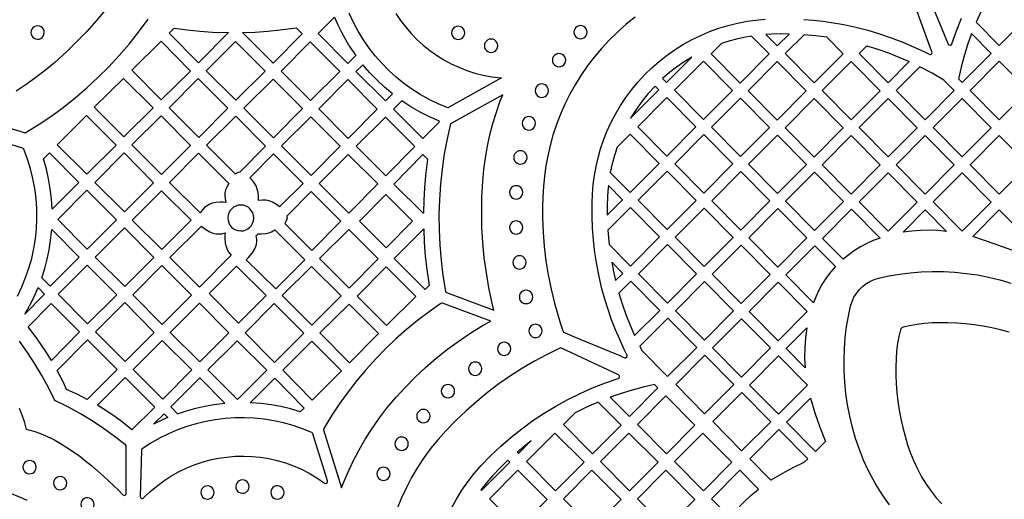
# Model space of a CAD drawing. Header units: millimetres. Extents: x -1176 to 822, y -1617 to -119.
# Tile 35 of 113: x -466 to -218, y -845 to -723. Entities that reach past the tile are written whole.
import ezdxf

# ---------------------------------------------------------------- set-up
doc = ezdxf.new("R2010")
doc.units = ezdxf.units.MM
doc.layers.add('pattern', color=5, linetype='Continuous')

msp = doc.modelspace()

# ---------------------------------------------------------------- linework, layer by layer
at = {"layer": 'pattern'}
for points in [[(-237.97, -714.39), (-231.7, -729.55), (-231.55, -729.74), (-231.35, -729.84), (-231.12, -729.83), (-230.92, -729.72), (-230.79, -729.51), (-229.66, -726.22), (-228.38, -722.99)], [(-444.79, -720.97), (-447.06, -723.69), (-449.42, -726.33), (-451.89, -728.9), (-454.46, -731.41), (-457.5, -734.17), (-459.86, -736.15), (-462.28, -738.02), (-464.76, -739.78), (-467.29, -741.42)], [(-268.17, -723.33), (-265.76, -723.53), (-263.42, -723.79), (-261.19, -724.1), (-258.09, -724.64), (-255.04, -725.29), (-252.04, -726.06), (-249.07, -726.94), (-246.14, -727.94), (-243.23, -729.05), (-240.34, -730.29), (-237.89, -731.44), (-236.69, -732.04), (-236.53, -732.12), (-236.38, -732.17), (-236.22, -732.17), (-236.05, -732.1), (-235.87, -731.93), (-235.82, -731.74), (-235.87, -731.5), (-239.59, -721.28)], [(-478.13, -747.93), (-465, -752), (-461.7, -749.96), (-458.5, -747.8), (-455.38, -745.53), (-452.35, -743.13), (-449.42, -740.63), (-446.59, -738.01), (-443.86, -735.29), (-441.24, -732.46), (-438.72, -729.54), (-436.32, -726.51), (-433.94, -723.28)], [(-371.28, -721.79), (-370.1, -723.56), (-368.82, -725.25), (-367.44, -726.85), (-365.97, -728.37), (-364.4, -729.8), (-362.75, -731.14), (-361.03, -732.37), (-359.22, -733.5), (-357.34, -734.51), (-355.4, -735.42), (-353.39, -736.21), (-351.33, -736.87), (-349.21, -737.41), (-347.04, -737.81), (-344.82, -738.08), (-344.59, -738.1), (-358.19, -745.69), (-360.65, -744.66), (-362.93, -743.55), (-365.13, -742.31), (-367.26, -740.95), (-369.3, -739.48), (-371.25, -737.89), (-373.1, -736.21), (-374.86, -734.41), (-376.52, -732.52), (-378.06, -730.54), (-379.5, -728.47), (-380.82, -726.31), (-382.02, -724.07), (-383.09, -721.75)], [(-310.81, -722.74), (-313.07, -724.55), (-315.25, -726.47), (-317.33, -728.5), (-319.32, -730.64), (-321.21, -732.88), (-322.94, -735.15), (-324.54, -737.45), (-326.02, -739.81), (-327.37, -742.22), (-328.6, -744.69), (-329.72, -747.24), (-330.72, -749.86), (-331.62, -752.57), (-332.35, -755.16), (-332.94, -757.74), (-333.42, -760.32), (-333.78, -762.91), (-334.03, -765.51), (-334.19, -768.13), (-334.26, -770.77), (-334.24, -773.44), (-334.09, -777.09), (-333.8, -780.71), (-333.37, -784.3), (-332.79, -787.87), (-332.08, -791.43), (-331.22, -794.98), (-330.49, -797.6), (-329.69, -800.19), (-329.26, -801.48), (-329.03, -802.11), (-328.91, -802.32), (-328.73, -802.43), (-328.52, -802.51), (-326.01, -803.56), (-315.95, -807.72), (-314.7, -808.24), (-314.08, -808.52), (-313.44, -808.76), (-313.19, -808.78), (-313.01, -808.7), (-312.87, -808.49), (-312.83, -808.31), (-312.85, -808.15), (-312.91, -808.01), (-313, -807.85), (-313.6, -806.65), (-314.74, -804.2), (-315.81, -801.7), (-316.8, -799.16), (-317.69, -796.59), (-318.5, -793.98), (-319.23, -791.35), (-319.95, -788.29), (-320.55, -785.23), (-321.03, -782.17), (-321.38, -779.1), (-321.62, -776.01), (-321.73, -772.9), (-321.72, -769.75), (-321.63, -767.36), (-321.43, -765.03), (-321.14, -762.73), (-320.73, -760.47), (-320.22, -758.24), (-319.59, -756.03), (-318.85, -753.83), (-317.98, -751.65), (-316.98, -749.47), (-315.82, -747.24), (-314.54, -745.08), (-313.16, -743), (-311.67, -741), (-310.07, -739.08), (-308.37, -737.25), (-306.58, -735.51), (-304.69, -733.86), (-302.72, -732.32), (-300.7, -730.91), (-298.62, -729.61), (-296.47, -728.42), (-294.27, -727.35), (-292.02, -726.4), (-289.72, -725.56), (-287.37, -724.85), (-284.99, -724.26), (-282.57, -723.79), (-280.32, -723.48), (-277.97, -723.27)], [(-466.94, -793.21), (-465.83, -790.89), (-464.86, -788.53), (-464.02, -786.12), (-463.33, -783.67), (-462.79, -781.2), (-462.39, -778.7), (-462.13, -776.18), (-462.01, -773.65), (-462.05, -771.11), (-462.23, -768.57), (-462.55, -766.05), (-463.03, -763.53), (-463.65, -761.04), (-464.42, -758.58), (-465.36, -756.1), (-465.45, -755.95), (-465.66, -755.83), (-476.77, -752.38)], [(-246.54, -845.89), (-247.82, -844.15), (-249.02, -842.35), (-250.16, -840.49), (-251.21, -838.58), (-252.19, -836.63), (-253.1, -834.64), (-254.18, -831.92), (-255.13, -829.16), (-255.94, -826.36), (-256.62, -823.53), (-257.16, -820.68), (-257.57, -817.81), (-257.86, -814.95), (-258.01, -812.09), (-258.04, -809.26), (-257.95, -806.45), (-257.74, -803.68), (-257.4, -800.96), (-256.95, -798.3), (-256.38, -795.71), (-256.03, -794.57), (-255.54, -793.51), (-254.94, -792.52), (-254.23, -791.61), (-253.41, -790.8), (-252.51, -790.08), (-251.51, -789.48), (-250.45, -789), (-249.32, -788.65), (-246.72, -788.08), (-244.06, -787.63), (-241.35, -787.29), (-238.58, -787.08), (-235.77, -786.99), (-232.94, -787.02), (-230.08, -787.17), (-227.22, -787.46), (-224.35, -787.87), (-221.5, -788.41), (-218.67, -789.09), (-215.87, -789.9)], [(-216.28, -802.27), (-218.47, -801.69), (-220.68, -801.19), (-222.9, -800.78), (-225.13, -800.44), (-227.35, -800.19), (-229.54, -800.02), (-231.7, -799.92), (-233.8, -799.92), (-235.85, -799.99), (-237.82, -800.14), (-239.69, -800.37), (-241.47, -800.69), (-243.14, -801.09), (-243.46, -801.22), (-243.67, -801.44), (-243.81, -801.76), (-244.21, -803.42), (-244.52, -805.2), (-244.76, -807.08), (-244.91, -809.05), (-244.98, -811.09), (-244.97, -813.2), (-244.88, -815.35), (-244.71, -817.55), (-244.46, -819.76), (-244.12, -821.99), (-243.71, -824.22), (-243.21, -826.43), (-242.63, -828.62), (-241.97, -830.76), (-241.23, -832.85), (-240.4, -834.88), (-239.49, -836.83), (-238.44, -838.81), (-237.29, -840.69), (-236.05, -842.46), (-234.73, -844.13), (-233.32, -845.68)], [(-466.52, -821.51), (-465.81, -823.18), (-465.23, -824.85), (-464.79, -826.55), (-464.74, -826.7), (-464.65, -826.81), (-464.42, -826.92), (-462.76, -827.35), (-461.09, -827.92), (-459.42, -828.63), (-457.74, -829.46), (-456.08, -830.39), (-454.43, -831.41), (-452.81, -832.5), (-451.21, -833.66), (-449.65, -834.86), (-448.13, -836.09), (-446.67, -837.34), (-445.26, -838.6), (-443.91, -839.84), (-442.63, -841.06), (-441.43, -842.25), (-440.29, -843.4), (-440.09, -843.52), (-439.88, -843.54), (-439.68, -843.47), (-439.53, -843.31), (-439.46, -843.06), (-439.46, -831.18), (-439.49, -831.01), (-439.64, -830.81), (-442.38, -828.65), (-445.18, -826.61), (-448.06, -824.71), (-451.02, -822.93), (-454.06, -821.27), (-457.31, -819.67), (-457.38, -819.63), (-457.54, -819.44), (-459.08, -816.3), (-460.74, -813.26), (-462.51, -810.3), (-464.41, -807.42), (-466.43, -804.61)], [(-357.26, -846.77), (-356.02, -844.48), (-354.65, -842.25), (-353.14, -840.08), (-351.49, -837.98), (-349.71, -835.96), (-347.3, -833.47), (-344.78, -831.1), (-342.17, -828.83), (-339.47, -826.69), (-336.68, -824.66), (-333.81, -822.75), (-330.87, -820.97), (-327.85, -819.31), (-324.75, -817.78), (-321.6, -816.38), (-318.37, -815.11), (-315.1, -813.98), (-314.89, -813.85), (-314.78, -813.66), (-314.77, -813.44), (-314.85, -813.24), (-315.04, -813.08), (-329.47, -806.35), (-329.68, -806.3), (-329.88, -806.35), (-333.1, -807.93), (-336.25, -809.62), (-339.33, -811.43), (-342.33, -813.36), (-345.26, -815.4), (-348.11, -817.55), (-350.88, -819.8), (-353.56, -822.16), (-356.15, -824.63), (-358.65, -827.19), (-360.65, -829.42), (-362.52, -831.72), (-364.25, -834.09), (-365.85, -836.53), (-367.32, -839.02), (-368.66, -841.57), (-369.87, -844.17), (-370.94, -846.81)], [(-464.46, -844.85), (-466.34, -843.97), (-468.23, -843.21)]]:
    msp.add_lwpolyline(points, dxfattribs=at)
for points in [[(-224.64, -724.04), (-218.85, -729.91), (-211.51, -722.54), (-218.81, -715.14), (-221.84, -718.18), (-223.3, -721.08)], [(-386.84, -722.79), (-385.99, -724.71), (-385.07, -726.57), (-384.07, -728.38), (-382.99, -730.16), (-381.45, -732.44), (-383.43, -734.43), (-390.95, -726.91)], [(-463.52, -726.65), (-463.46, -727.09), (-463.3, -727.49), (-463.05, -727.82), (-462.72, -728.09), (-462.34, -728.26), (-461.84, -728.34), (-461.4, -728.28), (-461.01, -728.12), (-460.67, -727.87), (-460.4, -727.54), (-460.23, -727.15), (-460.15, -726.65), (-460.21, -726.21), (-460.37, -725.82), (-460.62, -725.48), (-460.95, -725.22), (-461.34, -725.04), (-461.84, -724.97), (-462.27, -725.02), (-462.67, -725.19), (-463.01, -725.44), (-463.27, -725.77), (-463.45, -726.15)], [(-427.3, -725.55), (-424.08, -725.97), (-420.86, -726.29), (-417.63, -726.51), (-413.56, -726.64), (-421.16, -734.31), (-428.58, -726.82)], [(-410.07, -726.62), (-406.87, -726.51), (-403.69, -726.29), (-400.51, -725.99), (-396.48, -725.45), (-394.99, -726.94), (-402.33, -734.36)], [(-357.26, -726.71), (-357.2, -727.16), (-357.03, -727.56), (-356.76, -727.9), (-356.42, -728.17), (-356.02, -728.34), (-355.57, -728.4), (-355.12, -728.34), (-354.72, -728.17), (-354.38, -727.9), (-354.12, -727.56), (-353.95, -727.16), (-353.89, -726.71), (-353.95, -726.26), (-354.12, -725.86), (-354.38, -725.52), (-354.72, -725.26), (-355.12, -725.09), (-355.57, -725.03), (-356.02, -725.09), (-356.42, -725.26), (-356.76, -725.52), (-357.03, -725.86), (-357.2, -726.26)], [(-326.35, -726.53), (-326.28, -726.98), (-326.12, -727.38), (-325.85, -727.72), (-325.51, -727.99), (-325.11, -728.16), (-324.66, -728.22), (-324.21, -728.16), (-323.81, -727.99), (-323.47, -727.72), (-323.21, -727.38), (-323.04, -726.98), (-322.98, -726.53), (-323.04, -726.08), (-323.21, -725.68), (-323.47, -725.34), (-323.81, -725.08), (-324.21, -724.91), (-324.66, -724.85), (-325.11, -724.91), (-325.51, -725.08), (-325.85, -725.34), (-326.12, -725.68), (-326.28, -726.08)], [(-438.07, -736.13), (-430.63, -743.65), (-423.18, -736.35), (-430.62, -728.83)], [(-411.76, -743.73), (-419.21, -736.29), (-411.87, -728.87), (-404.35, -736.39)], [(-392.97, -728.98), (-385.45, -736.49), (-392.86, -743.83), (-400.3, -736.39)], [(-348.93, -729.96), (-348.87, -730.41), (-348.7, -730.81), (-348.44, -731.15), (-348.1, -731.41), (-347.7, -731.58), (-347.25, -731.64), (-346.8, -731.58), (-346.4, -731.41), (-346.06, -731.15), (-345.79, -730.81), (-345.62, -730.41), (-345.56, -729.96), (-345.62, -729.51), (-345.79, -729.11), (-346.06, -728.77), (-346.4, -728.5), (-346.8, -728.33), (-347.25, -728.27), (-347.7, -728.33), (-348.1, -728.5), (-348.44, -728.77), (-348.7, -729.11), (-348.87, -729.51)], [(-281.41, -727.51), (-283.35, -727.85), (-285.25, -728.27), (-287.13, -728.79), (-289, -729.39), (-291.6, -732), (-284.3, -739.39), (-276.95, -732.02)], [(-277.82, -727.11), (-274.95, -730.01), (-271.95, -727.01), (-274.18, -726.99), (-276.42, -727.04)], [(-262.37, -727.82), (-265.25, -727.45), (-268.14, -727.19), (-272.9, -731.96), (-265.6, -739.36), (-258.25, -731.99)], [(-229.15, -738.32), (-228.2, -739.29), (-220.86, -731.92), (-225.8, -726.91), (-226.81, -729.72), (-227.7, -732.55), (-228.48, -735.42)], [(-252.28, -730), (-249.55, -730.84), (-246.85, -731.78), (-244.19, -732.82), (-241.56, -733.96), (-246.9, -739.32), (-254.2, -731.93)], [(-331.75, -733.59), (-331.69, -734.04), (-331.52, -734.44), (-331.25, -734.79), (-330.91, -735.05), (-330.51, -735.22), (-330.06, -735.28), (-329.62, -735.22), (-329.21, -735.05), (-328.87, -734.79), (-328.61, -734.44), (-328.44, -734.04), (-328.38, -733.59), (-328.44, -733.15), (-328.61, -732.74), (-328.87, -732.4), (-329.21, -732.14), (-329.62, -731.97), (-330.06, -731.91), (-330.51, -731.97), (-330.91, -732.14), (-331.25, -732.4), (-331.52, -732.74), (-331.69, -733.15)], [(-296.52, -732.84), (-298.47, -734.05), (-300.35, -735.36), (-302.16, -736.76), (-303.9, -738.27), (-302.92, -739.27)], [(-300.87, -741.21), (-293.53, -733.84), (-286.22, -741.24), (-293.57, -748.61)], [(-267.61, -741.37), (-274.95, -748.74), (-282.25, -741.34), (-274.91, -733.97)], [(-256.25, -748.7), (-263.55, -741.31), (-256.21, -733.94), (-248.91, -741.34)], [(-211.5, -741.3), (-218.85, -748.67), (-226.15, -741.27), (-218.81, -733.9)], [(-372.15, -742.14), (-374.16, -740.47), (-376.07, -738.7), (-377.87, -736.84), (-379.67, -734.75), (-381.39, -736.47), (-373.93, -743.92)], [(-232.83, -738.64), (-235.81, -736.88), (-238.86, -735.26), (-244.86, -741.27), (-237.55, -748.67), (-230.21, -741.3)], [(-432.67, -745.67), (-440.02, -753.01), (-447.52, -745.52), (-440.13, -738.21)], [(-413.79, -745.75), (-421.13, -753.16), (-428.61, -745.68), (-421.27, -738.28)], [(-402.33, -738.41), (-394.89, -745.85), (-402.23, -753.26), (-409.74, -745.75)], [(-383.47, -738.48), (-375.99, -745.95), (-383.33, -753.36), (-390.8, -745.89)], [(-336.12, -741.32), (-336.06, -741.77), (-335.89, -742.17), (-335.63, -742.51), (-335.29, -742.77), (-334.89, -742.94), (-334.44, -743), (-333.99, -742.94), (-333.59, -742.77), (-333.25, -742.51), (-332.99, -742.17), (-332.82, -741.77), (-332.76, -741.32), (-332.82, -740.87), (-332.99, -740.47), (-333.25, -740.13), (-333.59, -739.86), (-333.99, -739.69), (-334.44, -739.63), (-334.89, -739.69), (-335.29, -739.86), (-335.63, -740.13), (-335.89, -740.47), (-336.06, -740.87)], [(-311.97, -748.26), (-304.84, -741.11), (-305.81, -740.14), (-307.54, -742.03), (-309.14, -744.02), (-310.61, -746.09)], [(-360.3, -749), (-362.78, -747.92), (-365.17, -746.72), (-367.49, -745.38), (-369.8, -743.88), (-371.89, -745.96), (-364.45, -753.4), (-360.38, -749.29)], [(-358.48, -792.31), (-346.54, -796.72), (-346.98, -794.95), (-347.78, -791.13), (-348.44, -787.32), (-348.95, -783.51), (-349.32, -779.7), (-349.54, -775.87), (-349.61, -772.03), (-349.54, -768.15), (-349.33, -764.24), (-349.05, -761.24), (-348.66, -758.28), (-348.15, -755.36), (-347.52, -752.47), (-346.78, -749.6), (-345.91, -746.74), (-344.92, -743.9), (-344.31, -742.35), (-357.52, -749.72), (-358.37, -753.49), (-359.07, -757.29), (-359.63, -761.1), (-360.04, -764.93), (-360.31, -768.77), (-360.43, -772.62), (-360.4, -776.47), (-360.22, -780.32), (-359.9, -784.16), (-359.43, -787.99), (-358.78, -791.95), (-358.69, -792.18)], [(-302.84, -757.83), (-295.5, -750.46), (-302.8, -743.06), (-310.14, -750.43)], [(-291.53, -750.56), (-284.18, -743.19), (-276.88, -750.59), (-284.22, -757.96)], [(-258.26, -750.71), (-265.6, -758.08), (-272.91, -750.68), (-265.56, -743.32)], [(-254.21, -750.65), (-246.9, -758.05), (-239.56, -750.68), (-246.86, -743.28)], [(-228.2, -758.05), (-235.5, -750.65), (-228.16, -743.28), (-220.86, -750.68)], [(-449.4, -762.43), (-456.86, -754.98), (-449.52, -747.57), (-442.02, -755.06)], [(-430.5, -762.53), (-438.01, -755.02), (-430.63, -747.71), (-423.19, -755.15)], [(-411.93, -762.36), (-411.69, -762.19), (-411.06, -761.87), (-410.66, -761.78), (-404.24, -755.3), (-411.77, -747.77), (-419.18, -755.11)], [(-392.72, -762.76), (-400.24, -755.25), (-392.83, -747.91), (-385.39, -755.35)], [(-366.48, -755.45), (-373.82, -762.86), (-381.33, -755.35), (-373.93, -748.02)], [(-339.38, -749.57), (-339.32, -750.02), (-339.15, -750.42), (-338.88, -750.76), (-338.54, -751.02), (-338.14, -751.19), (-337.69, -751.25), (-337.24, -751.19), (-336.84, -751.02), (-336.5, -750.76), (-336.24, -750.42), (-336.07, -750.02), (-336.01, -749.57), (-336.07, -749.12), (-336.24, -748.72), (-336.5, -748.38), (-336.84, -748.11), (-337.24, -747.94), (-337.69, -747.88), (-338.14, -747.94), (-338.54, -748.11), (-338.88, -748.38), (-339.15, -748.72), (-339.32, -749.12)], [(-315.38, -755.61), (-316.07, -757.7), (-316.64, -759.83), (-317.11, -761.99), (-312.12, -767.05), (-304.77, -759.68), (-312.07, -752.28)], [(-293.45, -752.41), (-300.8, -759.78), (-293.5, -767.17), (-286.15, -759.81)], [(-274.88, -767.3), (-282.18, -759.9), (-274.83, -752.54), (-267.53, -759.93)], [(-256.21, -752.66), (-263.56, -760.03), (-256.26, -767.43), (-248.91, -760.06)], [(-237.51, -752.66), (-230.21, -760.06), (-237.55, -767.43), (-244.86, -760.03)], [(-211.51, -760.06), (-218.85, -767.42), (-226.16, -760.03), (-218.81, -752.66)], [(-460.39, -758.5), (-458.87, -756.99), (-451.45, -764.48), (-458.19, -771.22), (-458.35, -768.65), (-458.64, -766.12), (-459.07, -763.62), (-459.63, -761.14)], [(-439.88, -771.91), (-447.38, -764.49), (-440, -757.05), (-432.54, -764.58)], [(-414.26, -769.52), (-414.97, -769.46), (-415.67, -769.45), (-416.84, -769.57), (-417.61, -769.74), (-418.34, -770.02), (-419.02, -770.39), (-419.65, -770.85), (-420.21, -771.39), (-420.8, -772.15), (-428.5, -764.51), (-421.2, -757.14), (-413.54, -764.79), (-414.04, -765.67), (-414.32, -766.39), (-414.49, -767.14), (-414.54, -767.9), (-414.48, -768.66)], [(-400.7, -770.67), (-401.47, -770.09), (-402.5, -769.51), (-403.34, -769.17), (-404.17, -768.98), (-405.02, -768.94), (-405.92, -769.04), (-406.01, -768.95), (-406.01, -768.25), (-406.13, -767.06), (-406.32, -766.18), (-406.61, -765.39), (-407.01, -764.66), (-407.52, -763.99), (-408.22, -763.3), (-402.25, -757.28), (-394.76, -764.78)], [(-375.89, -764.85), (-383.22, -772.26), (-390.73, -764.75), (-383.32, -757.41)], [(-364.27, -772.12), (-364.17, -769), (-363.99, -765.88), (-363.7, -762.78), (-363.2, -758.74), (-364.46, -757.47), (-371.8, -764.89), (-364.41, -772.27)], [(-341.53, -758.17), (-341.47, -758.62), (-341.3, -759.02), (-341.03, -759.36), (-340.69, -759.63), (-340.29, -759.8), (-339.84, -759.86), (-339.39, -759.8), (-338.99, -759.63), (-338.65, -759.36), (-338.39, -759.02), (-338.22, -758.62), (-338.16, -758.17), (-338.22, -757.72), (-338.39, -757.32), (-338.65, -756.98), (-338.99, -756.72), (-339.39, -756.55), (-339.84, -756.49), (-340.29, -756.55), (-340.69, -756.72), (-341.03, -756.98), (-341.3, -757.32), (-341.47, -757.72)], [(-310.07, -768.99), (-302.77, -776.39), (-295.42, -769.02), (-302.72, -761.63)], [(-276.8, -769.15), (-284.1, -761.75), (-291.45, -769.12), (-284.15, -776.52)], [(-265.49, -761.88), (-258.18, -769.28), (-265.53, -776.65), (-272.83, -769.25)], [(-246.86, -762.04), (-239.56, -769.44), (-246.91, -776.81), (-254.21, -769.41)], [(-228.16, -762.04), (-220.86, -769.44), (-228.2, -776.8), (-235.51, -769.41)], [(-342.58, -766.99), (-342.52, -767.44), (-342.35, -767.84), (-342.08, -768.19), (-341.74, -768.45), (-341.34, -768.62), (-340.89, -768.68), (-340.44, -768.62), (-340.04, -768.45), (-339.7, -768.19), (-339.44, -767.84), (-339.27, -767.44), (-339.21, -766.99), (-339.27, -766.54), (-339.44, -766.14), (-339.7, -765.8), (-340.04, -765.54), (-340.44, -765.37), (-340.89, -765.31), (-341.34, -765.37), (-341.74, -765.54), (-342.08, -765.8), (-342.35, -766.14), (-342.52, -766.54)], [(-317.88, -772.74), (-314.04, -768.9), (-317.6, -765.29), (-317.73, -766.69), (-317.81, -768.1), (-317.88, -770.42)], [(-456.76, -773.84), (-449.38, -766.47), (-441.94, -773.97), (-449.32, -781.35)], [(-437.91, -774), (-430.54, -766.62), (-423.05, -774.04), (-430.42, -781.41)], [(-398.89, -772.98), (-398.82, -773.27), (-398.81, -773.54), (-398.91, -773.98), (-399.01, -774.22), (-399.4, -774.88), (-392.57, -781.7), (-385.24, -774.29), (-392.75, -766.78)], [(-373.86, -767.56), (-367.11, -774.31), (-373.77, -781.03), (-380.52, -774.28)], [(-413.78, -773.47), (-413.72, -774.12), (-413.53, -774.73), (-413.23, -775.28), (-412.84, -775.77), (-412.37, -776.17), (-411.82, -776.47), (-411.21, -776.67), (-410.51, -776.74), (-409.85, -776.68), (-409.24, -776.49), (-408.69, -776.19), (-408.21, -775.8), (-407.81, -775.33), (-407.5, -774.78), (-407.31, -774.18), (-407.23, -773.47), (-407.3, -772.82), (-407.48, -772.21), (-407.78, -771.66), (-408.17, -771.17), (-408.65, -770.77), (-409.2, -770.47), (-409.8, -770.27), (-410.51, -770.2), (-411.16, -770.26), (-411.77, -770.45), (-412.32, -770.74), (-412.8, -771.14), (-413.2, -771.61), (-413.51, -772.16), (-413.71, -772.76)], [(-317.38, -780.2), (-312.04, -785.61), (-304.69, -778.24), (-311.99, -770.85), (-317.71, -776.58), (-317.57, -778.39)], [(-293.38, -770.97), (-300.72, -778.34), (-293.42, -785.74), (-286.07, -778.37)], [(-267.45, -778.5), (-274.8, -785.87), (-282.1, -778.47), (-274.76, -771.1)], [(-258.27, -783.91), (-263.48, -778.63), (-256.13, -771.26), (-248.94, -778.55), (-250.66, -779.19), (-252.3, -779.92), (-253.88, -780.75), (-255.39, -781.69), (-256.85, -782.74)], [(-243.13, -777.05), (-237.51, -771.42), (-232.14, -776.86), (-234.36, -776.65), (-236.55, -776.56), (-238.74, -776.6), (-240.93, -776.77)], [(-225.49, -778.12), (-218.81, -771.41), (-211.57, -778.75), (-214.73, -781.92), (-220.1, -779.97)], [(-447.31, -783.39), (-439.92, -776), (-432.47, -783.46), (-439.82, -790.81)], [(-414.45, -777.22), (-414.52, -777.93), (-414.52, -778.63), (-414.41, -779.8), (-414.21, -780.66), (-413.91, -781.44), (-413.48, -782.16), (-412.89, -782.88), (-420.92, -790.91), (-428.43, -783.47), (-420.46, -775.5), (-419.9, -775.99), (-419.31, -776.42), (-418.3, -777), (-417.58, -777.28), (-416.84, -777.45), (-416.07, -777.51), (-415.31, -777.44)], [(-362.93, -790.55), (-363.93, -791.55), (-371.74, -783.74), (-364.26, -776.17), (-364.12, -779.64), (-363.87, -783.08), (-363.51, -786.51)], [(-342.6, -775.86), (-342.54, -776.31), (-342.37, -776.72), (-342.11, -777.06), (-341.77, -777.32), (-341.36, -777.49), (-340.92, -777.55), (-340.47, -777.49), (-340.07, -777.32), (-339.72, -777.06), (-339.46, -776.72), (-339.29, -776.31), (-339.23, -775.86), (-339.29, -775.42), (-339.46, -775.01), (-339.72, -774.67), (-340.07, -774.41), (-340.47, -774.24), (-340.92, -774.18), (-341.36, -774.24), (-341.77, -774.41), (-342.11, -774.67), (-342.37, -775.01), (-342.54, -775.42)], [(-460.79, -788.6), (-460.04, -786.25), (-459.42, -783.89), (-458.93, -781.52), (-458.55, -779.11), (-458.28, -776.37), (-451.34, -783.37), (-458.68, -790.71)], [(-409.1, -784.02), (-408.52, -783.47), (-408, -782.89), (-407.55, -782.26), (-406.98, -781.26), (-406.72, -780.65), (-406.55, -780.05), (-406.46, -779.44), (-406.46, -778.82), (-406.59, -777.96), (-406.1, -777.47), (-405.32, -777.48), (-404.18, -777.37), (-403.43, -777.2), (-402.74, -776.95), (-401.92, -776.5), (-394.27, -784.07), (-401.66, -791.39)], [(-390.59, -783.68), (-383.18, -776.34), (-375.74, -783.78), (-383.08, -791.19)], [(-302.65, -780.19), (-295.35, -787.59), (-302.69, -794.96), (-310, -787.56)], [(-284.07, -795.08), (-291.38, -787.68), (-284.03, -780.32), (-276.73, -787.71)], [(-265.79, -794.9), (-272.75, -787.85), (-265.41, -780.48), (-260.23, -785.73), (-261.42, -787.11), (-262.5, -788.54), (-263.48, -790.03), (-264.35, -791.57), (-265.12, -793.19)], [(-341.74, -784.7), (-341.68, -785.14), (-341.51, -785.55), (-341.25, -785.89), (-340.91, -786.15), (-340.51, -786.32), (-340.06, -786.38), (-339.61, -786.32), (-339.21, -786.15), (-338.86, -785.89), (-338.6, -785.55), (-338.43, -785.14), (-338.37, -784.7), (-338.43, -784.25), (-338.6, -783.85), (-338.86, -783.5), (-339.21, -783.24), (-339.61, -783.07), (-340.06, -783.01), (-340.51, -783.07), (-340.91, -783.24), (-341.25, -783.5), (-341.51, -783.85), (-341.68, -784.25)], [(-449.32, -785.4), (-441.86, -792.85), (-449.22, -800.2), (-456.67, -792.75)], [(-430.46, -785.5), (-422.95, -792.94), (-430.36, -800.34), (-437.8, -792.84)], [(-418.51, -792.55), (-411.56, -785.6), (-404.05, -793.04), (-411.07, -800.06)], [(-392.56, -800.55), (-400.01, -793.03), (-392.62, -785.7), (-385.16, -793.16)], [(-373.76, -785.77), (-366.24, -793.28), (-373.65, -800.62), (-381.1, -793.18)], [(-315.77, -789.27), (-313.97, -787.46), (-316.73, -784.66), (-316.29, -786.97)], [(-465.08, -797.75), (-463.9, -795.69), (-462.83, -793.58), (-461.72, -791.07), (-460.06, -792.73)], [(-314.94, -792.44), (-314.1, -795.18), (-313.16, -797.88), (-312.12, -800.55), (-310.97, -803.18), (-304.62, -796.81), (-311.92, -789.41)], [(-286, -796.93), (-293.35, -804.3), (-300.65, -796.9), (-293.3, -789.53)], [(-274.68, -789.7), (-267.38, -797.1), (-274.72, -804.46), (-282.02, -797.07)], [(-340.1, -793.43), (-340.04, -793.88), (-339.87, -794.28), (-339.6, -794.62), (-339.26, -794.88), (-338.86, -795.05), (-338.41, -795.11), (-337.96, -795.05), (-337.56, -794.88), (-337.22, -794.62), (-336.96, -794.28), (-336.79, -793.88), (-336.73, -793.43), (-336.79, -792.98), (-336.96, -792.58), (-337.22, -792.23), (-337.56, -791.97), (-337.96, -791.8), (-338.41, -791.74), (-338.86, -791.8), (-339.26, -791.97), (-339.6, -792.23), (-339.87, -792.58), (-340.04, -792.98)], [(-458.37, -809.43), (-459.57, -807.48), (-460.83, -805.57), (-462.14, -803.71), (-464.21, -800.99), (-458.38, -795.1), (-451.24, -802.23)], [(-439.71, -809.7), (-447.19, -802.23), (-439.82, -794.86), (-432.38, -802.37)], [(-420.92, -794.96), (-413.48, -802.47), (-420.82, -809.81), (-428.33, -802.37)], [(-394.58, -802.58), (-401.96, -809.95), (-409.4, -802.44), (-402.02, -795.07)], [(-383.06, -810.05), (-390.51, -802.52), (-383.12, -795.2), (-375.66, -802.66)], [(-347.32, -799.51), (-359.52, -795.01), (-359.72, -794.97), (-359.96, -795.06), (-362.92, -797.14), (-365.8, -799.33), (-368.59, -801.61), (-371.29, -804), (-373.9, -806.49), (-376.41, -809.07), (-378.83, -811.74), (-381.15, -814.49), (-383.36, -817.34), (-385.47, -820.27), (-387.47, -823.28), (-389.52, -826.63), (-389.57, -826.77), (-389.56, -827.02), (-385.01, -841.63), (-384.76, -840.95), (-383.53, -837.99), (-382.17, -835.06), (-380.68, -832.19), (-379.06, -829.37), (-377.3, -826.61), (-375.41, -823.91), (-373.39, -821.28), (-371.23, -818.73), (-368.95, -816.26), (-366.44, -813.68), (-363.81, -811.21), (-361.09, -808.84), (-358.26, -806.59), (-355.34, -804.46), (-352.32, -802.44), (-349.21, -800.55)], [(-337.72, -802), (-337.66, -802.45), (-337.49, -802.85), (-337.23, -803.19), (-336.88, -803.45), (-336.48, -803.62), (-336.03, -803.68), (-335.59, -803.62), (-335.18, -803.45), (-334.84, -803.19), (-334.58, -802.85), (-334.41, -802.45), (-334.35, -802), (-334.41, -801.55), (-334.58, -801.15), (-334.84, -800.8), (-335.18, -800.54), (-335.59, -800.37), (-336.03, -800.31), (-336.48, -800.37), (-336.88, -800.54), (-337.23, -800.8), (-337.49, -801.15), (-337.66, -801.55)], [(-309.15, -806.9), (-302.62, -813.52), (-295.27, -806.15), (-302.57, -798.75), (-309.68, -805.88)], [(-276.65, -806.31), (-283.99, -813.68), (-291.3, -806.28), (-283.95, -798.92)], [(-267.87, -811.32), (-272.68, -806.45), (-267.49, -801.24), (-267.82, -803.76), (-267.99, -806.27), (-268, -808.79)], [(-456.9, -812.01), (-449.21, -804.26), (-441.7, -811.77), (-449.29, -819.28), (-451.68, -818.08), (-454.52, -816.8), (-455.34, -815.06)], [(-430.21, -819.2), (-437.69, -811.72), (-430.35, -804.39), (-422.84, -811.83)], [(-418.79, -811.83), (-411.45, -804.49), (-403.94, -811.94), (-411.35, -819.34)], [(-392.45, -819.45), (-399.89, -811.94), (-392.56, -804.6), (-385.04, -812.04)], [(-345.62, -806.53), (-345.56, -806.98), (-345.39, -807.38), (-345.13, -807.72), (-344.79, -807.99), (-344.38, -808.16), (-343.94, -808.22), (-343.49, -808.16), (-343.08, -807.99), (-342.74, -807.72), (-342.48, -807.38), (-342.31, -806.98), (-342.25, -806.53), (-342.31, -806.08), (-342.48, -805.68), (-342.74, -805.34), (-343.08, -805.08), (-343.49, -804.91), (-343.94, -804.85), (-344.38, -804.91), (-344.79, -805.08), (-345.13, -805.34), (-345.39, -805.68), (-345.56, -806.08)], [(-293.27, -822.9), (-300.57, -815.5), (-293.22, -808.13), (-285.92, -815.53)], [(-274.65, -823.06), (-267.3, -815.7), (-274.6, -808.3), (-281.95, -815.67)], [(-352.94, -811.54), (-352.88, -811.99), (-352.71, -812.4), (-352.45, -812.74), (-352.11, -813), (-351.71, -813.17), (-351.26, -813.23), (-350.81, -813.17), (-350.41, -813), (-350.07, -812.74), (-349.8, -812.4), (-349.63, -811.99), (-349.57, -811.54), (-349.63, -811.1), (-349.8, -810.69), (-350.07, -810.35), (-350.41, -810.09), (-350.81, -809.92), (-351.26, -809.86), (-351.71, -809.92), (-352.11, -810.09), (-352.45, -810.35), (-352.71, -810.69), (-352.88, -811.1)], [(-446.71, -820.74), (-439.71, -813.75), (-432.24, -821.23), (-438.02, -827.02), (-439.98, -825.4), (-441.99, -823.86), (-444.07, -822.41)], [(-426.47, -822.9), (-424.19, -822.15), (-421.89, -821.51), (-419.58, -820.99), (-417.23, -820.59), (-414.5, -820.27), (-420.84, -813.88), (-428.18, -821.21)], [(-395.45, -822.44), (-397.9, -821.71), (-400.37, -821.12), (-402.85, -820.66), (-405.36, -820.34), (-408.1, -820.13), (-401.92, -813.96), (-394.48, -821.47)], [(-359.82, -817.2), (-359.76, -817.65), (-359.59, -818.06), (-359.32, -818.4), (-358.98, -818.66), (-358.58, -818.83), (-358.13, -818.89), (-357.68, -818.83), (-357.28, -818.66), (-356.94, -818.4), (-356.68, -818.06), (-356.51, -817.65), (-356.45, -817.2), (-356.51, -816.76), (-356.68, -816.35), (-356.94, -816.01), (-357.28, -815.75), (-357.68, -815.58), (-358.13, -815.52), (-358.58, -815.58), (-358.98, -815.75), (-359.32, -816.01), (-359.59, -816.35), (-359.76, -816.76)], [(-317.11, -818.75), (-312.28, -823.64), (-305.07, -816.41), (-305.93, -815.55), (-308.77, -816.19), (-311.58, -816.94), (-314.36, -817.79)], [(-302.93, -833.03), (-295.72, -825.79), (-303.06, -818.42), (-310.24, -825.62)], [(-283.87, -817.52), (-291.22, -824.89), (-283.92, -832.28), (-276.57, -824.92)], [(-326.02, -822.7), (-328.94, -825.62), (-321.62, -833.03), (-314.41, -825.79), (-320.21, -819.97), (-323.14, -821.28)], [(-262.75, -829.89), (-265.3, -832.45), (-272.6, -825.05), (-266.55, -818.98), (-265.43, -822.67), (-264.17, -826.31)], [(-428.92, -823.86), (-430.08, -824.37), (-432.54, -825.57), (-429.87, -822.91)], [(-366.04, -823.5), (-365.98, -823.95), (-365.81, -824.35), (-365.54, -824.69), (-365.2, -824.96), (-364.8, -825.13), (-364.35, -825.19), (-363.9, -825.13), (-363.5, -824.96), (-363.16, -824.69), (-362.9, -824.35), (-362.73, -823.95), (-362.67, -823.5), (-362.73, -823.05), (-362.9, -822.65), (-363.16, -822.31), (-363.5, -822.05), (-363.9, -821.88), (-364.35, -821.82), (-364.8, -821.88), (-365.2, -822.05), (-365.54, -822.31), (-365.81, -822.65), (-365.98, -823.05)], [(-392.56, -827.66), (-394.91, -826.71), (-397.3, -825.9), (-399.72, -825.22), (-402.16, -824.69), (-404.61, -824.3), (-407.08, -824.05), (-409.55, -823.94), (-412.02, -823.97), (-414.48, -824.14), (-416.93, -824.44), (-419.36, -824.88), (-421.76, -825.46), (-424.14, -826.17), (-426.47, -827.02), (-428.77, -828), (-431.01, -829.12), (-433.2, -830.37), (-435.42, -831.82), (-435.56, -831.96), (-435.62, -832.2), (-435.9, -843.84), (-435.85, -844.07), (-435.71, -844.24), (-435.51, -844.33), (-435.29, -844.32), (-435.07, -844.19), (-433.45, -842.62), (-431.75, -841.18), (-429.97, -839.86), (-428.14, -838.67), (-426.24, -837.6), (-424.3, -836.66), (-422.3, -835.85), (-420.27, -835.16), (-418.21, -834.59), (-416.12, -834.16), (-414.01, -833.85), (-411.89, -833.67), (-409.76, -833.63), (-407.62, -833.71), (-405.5, -833.92), (-403.38, -834.26), (-401.28, -834.73), (-399.21, -835.34), (-397.16, -836.07), (-395.15, -836.94), (-393.19, -837.95), (-391.27, -839.08), (-389.32, -840.41), (-389.09, -840.51), (-388.86, -840.48), (-388.68, -840.35), (-388.57, -840.14), (-388.58, -839.89), (-392.29, -827.96), (-392.36, -827.81)], [(-323.76, -835.18), (-331.1, -827.81), (-338.28, -835.01), (-330.97, -842.41)], [(-305.06, -835.18), (-312.41, -827.81), (-319.59, -835.01), (-312.28, -842.41)], [(-286.37, -835.18), (-293.71, -827.81), (-300.89, -835.01), (-293.58, -842.41)], [(-268.17, -835.24), (-271.02, -836.61), (-273.79, -838.09), (-276.51, -839.71), (-281.87, -834.27), (-274.53, -826.9), (-267.22, -834.3)], [(-371.53, -830.5), (-371.47, -830.94), (-371.3, -831.35), (-371.04, -831.69), (-370.7, -831.95), (-370.3, -832.12), (-369.85, -832.18), (-369.4, -832.12), (-369, -831.95), (-368.66, -831.69), (-368.39, -831.35), (-368.22, -830.94), (-368.16, -830.5), (-368.22, -830.05), (-368.39, -829.65), (-368.66, -829.3), (-369, -829.04), (-369.4, -828.87), (-369.85, -828.81), (-370.3, -828.87), (-370.7, -829.04), (-371.04, -829.3), (-371.3, -829.65), (-371.47, -830.05)], [(-337.08, -829.71), (-340.32, -832.96), (-340.67, -832.61), (-338.9, -831.14)], [(-465.56, -836.42), (-465.5, -836.86), (-465.34, -837.25), (-465.09, -837.59), (-464.76, -837.86), (-464.37, -838.03), (-463.87, -838.11), (-463.44, -838.05), (-463.04, -837.89), (-462.71, -837.64), (-462.44, -837.31), (-462.27, -836.92), (-462.19, -836.42), (-462.25, -835.98), (-462.41, -835.59), (-462.66, -835.25), (-462.99, -834.99), (-463.37, -834.81), (-463.87, -834.74), (-464.31, -834.79), (-464.71, -834.96), (-465.04, -835.21), (-465.31, -835.53), (-465.48, -835.92)], [(-342.97, -834.66), (-344.97, -836.59), (-346.9, -838.59), (-348.43, -840.33), (-349.87, -842.15), (-349.68, -842.34), (-342.49, -835.14)], [(-376.11, -838.08), (-376.05, -838.53), (-375.88, -838.93), (-375.62, -839.27), (-375.28, -839.54), (-374.87, -839.71), (-374.43, -839.77), (-373.98, -839.71), (-373.58, -839.54), (-373.24, -839.27), (-372.97, -838.93), (-372.8, -838.53), (-372.74, -838.08), (-372.8, -837.63), (-372.97, -837.23), (-373.24, -836.89), (-373.58, -836.62), (-373.98, -836.46), (-374.43, -836.4), (-374.87, -836.46), (-375.28, -836.62), (-375.62, -836.89), (-375.88, -837.23), (-376.05, -837.63)], [(-340.32, -851.79), (-333.11, -844.56), (-340.45, -837.19), (-347.63, -844.39)], [(-321.76, -837.19), (-328.94, -844.39), (-321.62, -851.8), (-314.41, -844.56)], [(-310.24, -844.39), (-302.93, -851.8), (-295.72, -844.56), (-303.06, -837.19)], [(-286.87, -849.12), (-285.21, -847.17), (-283.46, -845.32), (-281.6, -843.58), (-279.64, -841.93), (-284.37, -837.19), (-291.55, -844.39)], [(-457.83, -840.45), (-457.77, -840.89), (-457.61, -841.28), (-457.35, -841.62), (-457.03, -841.88), (-456.64, -842.06), (-456.14, -842.13), (-455.7, -842.08), (-455.31, -841.91), (-454.97, -841.66), (-454.71, -841.34), (-454.53, -840.95), (-454.46, -840.45), (-454.51, -840.01), (-454.68, -839.62), (-454.93, -839.28), (-455.25, -839.01), (-455.64, -838.84), (-456.14, -838.76), (-456.58, -838.82), (-456.97, -838.98), (-457.31, -839.23), (-457.57, -839.56), (-457.75, -839.95)], [(-411.78, -841.31), (-411.72, -841.75), (-411.56, -842.15), (-411.31, -842.48), (-410.98, -842.75), (-410.59, -842.92), (-410.09, -843), (-409.66, -842.94), (-409.26, -842.78), (-408.93, -842.53), (-408.66, -842.2), (-408.48, -841.81), (-408.41, -841.31), (-408.47, -840.88), (-408.63, -840.48), (-408.88, -840.14), (-409.21, -839.88), (-409.59, -839.7), (-410.09, -839.63), (-410.53, -839.68), (-410.93, -839.85), (-411.26, -840.1), (-411.53, -840.43), (-411.7, -840.81)], [(-420.6, -842.8), (-420.54, -843.24), (-420.38, -843.63), (-420.13, -843.97), (-419.8, -844.23), (-419.42, -844.41), (-418.92, -844.49), (-418.48, -844.43), (-418.08, -844.27), (-417.75, -844.01), (-417.48, -843.69), (-417.31, -843.3), (-417.23, -842.8), (-417.29, -842.36), (-417.45, -841.97), (-417.7, -841.63), (-418.03, -841.37), (-418.42, -841.19), (-418.92, -841.12), (-419.35, -841.17), (-419.75, -841.33), (-420.09, -841.59), (-420.35, -841.91), (-420.53, -842.3)], [(-402.92, -842.78), (-402.86, -843.21), (-402.7, -843.61), (-402.44, -843.95), (-402.12, -844.21), (-401.73, -844.39), (-401.23, -844.46), (-400.79, -844.4), (-400.4, -844.24), (-400.06, -843.99), (-399.8, -843.66), (-399.62, -843.28), (-399.55, -842.78), (-399.6, -842.34), (-399.77, -841.94), (-400.02, -841.61), (-400.34, -841.34), (-400.73, -841.17), (-401.23, -841.09), (-401.67, -841.15), (-402.06, -841.31), (-402.4, -841.56), (-402.66, -841.89), (-402.84, -842.28)], [(-450.92, -845.82), (-450.86, -846.25), (-450.7, -846.65), (-450.45, -846.99), (-450.12, -847.25), (-449.73, -847.43), (-449.23, -847.5), (-448.79, -847.44), (-448.4, -847.28), (-448.06, -847.03), (-447.8, -846.7), (-447.62, -846.32), (-447.55, -845.82), (-447.61, -845.38), (-447.77, -844.98), (-448.02, -844.65), (-448.35, -844.38), (-448.73, -844.21), (-449.23, -844.13), (-449.67, -844.19), (-450.06, -844.35), (-450.4, -844.6), (-450.67, -844.93), (-450.84, -845.32)]]:
    msp.add_lwpolyline(points, close=True, dxfattribs=at)

doc.saveas('drawing.dxf')
